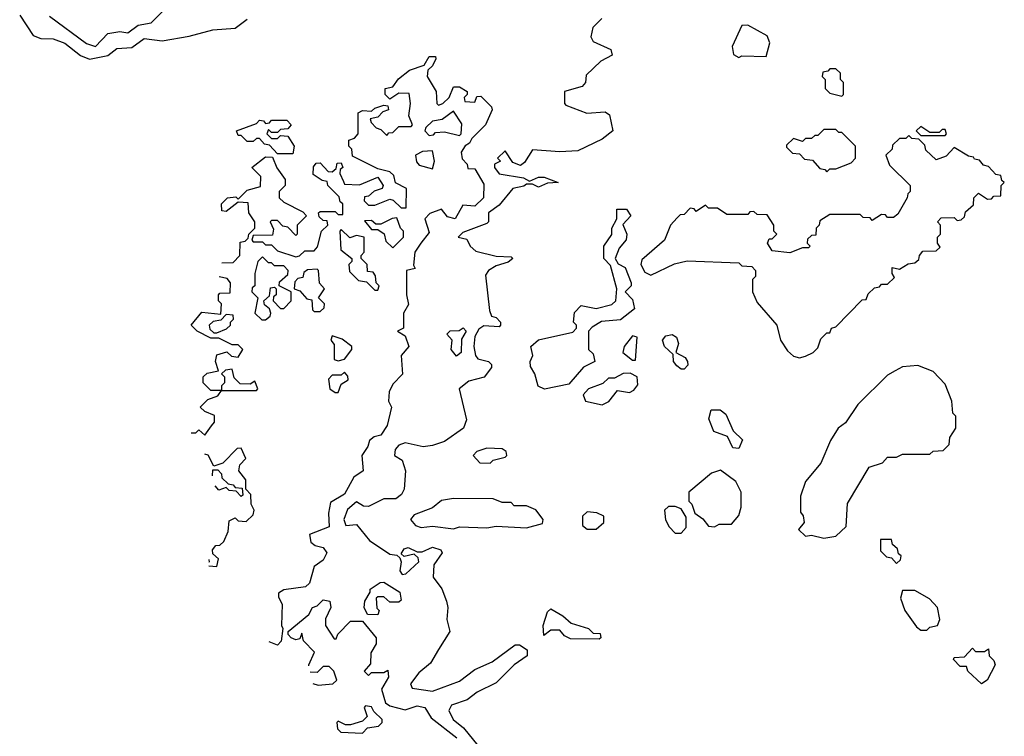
# Model space of a CAD drawing. Extents: x 2737310 to 2869991, y 870230 to 1012730.
# Tile 208 of 256: x 2767975 to 2771220, y 933180 to 935542. Entities that reach past the tile are written whole.
import ezdxf

# ---------------------------------------------------------------- set-up
doc = ezdxf.new("R2010")
doc.units = 0

msp = doc.modelspace()

# ---------------------------------------------------------------- linework, layer by layer
at = {"layer": '0CON02XD'}
for points in [[(2768225, 935453.8), (2768265, 935496.7), (2768305, 935503.3), (2768331.7, 935498.3), (2768365, 935523.3), (2768408.3, 935531.7), (2768458.3, 935581.7)], [(2767975, 935556.7), (2768019.3, 935489.3), (2768045, 935480), (2768085, 935478.8), (2768124.2, 935464.2), (2768175, 935423.3), (2768205, 935412), (2768265.8, 935424.2), (2768295, 935446.7), (2768345, 935450), (2768385, 935480), (2768445, 935472.5), (2768533, 935487), (2768611.7, 935508.3), (2768685, 935513.8), (2768725, 935543.3)], [(2768073.6, 935553.6), (2768195, 935463.3), (2768225, 935453.8)], [(2769893.9, 935546.1), (2769863.6, 935516.4), (2769857.5, 935485), (2769865, 935470), (2769923, 935443), (2769927.5, 935425), (2769890, 935405), (2769841.7, 935358.3), (2769840, 935335), (2769828.3, 935321.7), (2769770, 935305), (2769770, 935265), (2769775, 935260), (2769843.6, 935233.6), (2769905, 935237.5), (2769918.3, 935228.3), (2769930, 935175), (2769895, 935147.5), (2769815, 935110), (2769755, 935106.2), (2769665, 935112.5), (2769638.8, 935071.2), (2769625, 935061.2), (2769600.5, 935070.5), (2769575, 935110), (2769550, 935085), (2769560, 935075), (2769540, 935065), (2769540, 935055), (2769555, 935033.3), (2769635, 935020), (2769655, 935010), (2769685, 935022.5), (2769703, 935023), (2769750, 935005), (2769715, 935002.5), (2769685, 934990), (2769665, 935000), (2769645, 935000), (2769637, 934993), (2769600, 934985), (2769555, 934930), (2769520, 934905), (2769520, 934875), (2769515, 934870), (2769435, 934840), (2769420, 934825), (2769448.3, 934818.3), (2769460, 934795), (2769478.3, 934778.3), (2769545, 934762.5), (2769595, 934760), (2769600, 934755), (2769585, 934742.5), (2769545, 934730), (2769520, 934715), (2769510.7, 934699.3), (2769523.6, 934583.6), (2769530, 934565), (2769545, 934560), (2769560, 934545), (2769560, 934535), (2769555, 934530), (2769505, 934532.5), (2769488.3, 934521.7), (2769475, 934497.5), (2769471.2, 934465), (2769476.7, 934435), (2769485, 934423.8), (2769520, 934415), (2769530, 934405), (2769530, 934395), (2769506.1, 934363.9), (2769455, 934350), (2769423.3, 934325), (2769447, 934223), (2769437.5, 934195), (2769375, 934151.2), (2769335, 934138), (2769305, 934133.8), (2769245, 934146.7), (2769225, 934140), (2769212.5, 934125), (2769210, 934105), (2769235, 934090), (2769246.7, 934055), (2769242.5, 933995), (2769233, 933977), (2769215, 933962.5), (2769175, 933962.5), (2769125, 933937.5), (2769108.3, 933938.3), (2769085, 933952.5), (2769055, 933927.5), (2769043.3, 933895), (2769050, 933875), (2769085, 933877.5), (2769127.5, 933825), (2769195, 933780), (2769217.5, 933777.5), (2769228.3, 933768.3), (2769232.5, 933755), (2769227.5, 933725), (2769235, 933713.3), (2769247.5, 933715), (2769290, 933755), (2769288.3, 933768.3), (2769275, 933780), (2769242.5, 933772.5), (2769231.7, 933781.7), (2769241.7, 933798.3), (2769255, 933802.5), (2769285, 933787.5), (2769301.7, 933788.3), (2769335, 933803.3), (2769362.5, 933795), (2769367.5, 933785), (2769340, 933745), (2769337.5, 933705), (2769366.1, 933666.1), (2769381.2, 933625), (2769386.2, 933605), (2769382.5, 933565), (2769392.5, 933525), (2769355, 933466.2), (2769328.8, 933421.2), (2769290.5, 933389.5), (2769263, 933353), (2769268.3, 933338.3), (2769335, 933329.2), (2769425, 933361.2), (2769475, 933400), (2769532.5, 933425), (2769608.3, 933481.7), (2769621.7, 933481.7), (2769647.5, 933465), (2769647.5, 933445), (2769604.1, 933415.9), (2769545, 933356.7), (2769482.5, 933325), (2769449.5, 933300.5), (2769397.7, 933282.3), (2769388.8, 933265), (2769403.8, 933235), (2769438, 933208), (2769485, 933150)], [(2770345, 935417.5), (2770355, 935422.5), (2770435, 935420), (2770447.5, 935465), (2770438.3, 935488.3), (2770375, 935523.3), (2770355, 935522.5), (2770323.6, 935453.6), (2770327, 935427), (2770345, 935417.5)], [(2768641.6, 934740.3), (2768678.3, 934741.7), (2768700, 934765), (2768701.7, 934808.3), (2768718.3, 934811.7), (2768728.3, 934821.7), (2768730, 934835), (2768750, 934855), (2768750, 934875), (2768730, 934905), (2768728.3, 934938.3), (2768695, 934940), (2768655, 934910), (2768641.7, 934911.7), (2768640, 934935), (2768660, 934955), (2768687.5, 934957.5), (2768695, 934950), (2768725, 934980), (2768768.3, 934991.7), (2768770, 935025), (2768740, 935055), (2768785, 935090), (2768808.3, 935088.3), (2768823, 935053), (2768850, 935015), (2768850, 934995), (2768830, 934975), (2768830, 934955), (2768845, 934940), (2768908.3, 934908.3), (2768920, 934895), (2768890, 934865), (2768890, 934835), (2768885, 934830), (2768858.3, 934858.3), (2768841.7, 934861.7), (2768825, 934880), (2768805, 934880), (2768800, 934875), (2768811.7, 934851.7), (2768808.3, 934831.7), (2768745, 934830), (2768740, 934815), (2768745, 934810), (2768775, 934810), (2768785, 934800), (2768805, 934800), (2768825, 934780), (2768885, 934760), (2768897, 934763), (2768915, 934780), (2768945, 934780), (2768957, 934793), (2768970, 934845), (2768990, 934865), (2768988.3, 934878.3), (2768975, 934880), (2768961.7, 934891.7), (2768960, 934905), (2768965, 934910), (2769015, 934910), (2769025, 934900), (2769040, 934900), (2769040, 934935), (2769031.7, 934941.7), (2769028.3, 934958.3), (2768990, 934995), (2768988.3, 935008.3), (2768971.7, 935011.7), (2768941.7, 935031.7), (2768943, 935057), (2768951.7, 935068.3), (2768965, 935070), (2768991.7, 935041.7), (2769005, 935040), (2769018.3, 935051.7), (2769021.7, 935068.3), (2769035, 935070), (2769040, 935055), (2769031.7, 935048.3), (2769030, 935035), (2769041.7, 935008.3), (2769045, 935000), (2769095, 934997.5), (2769155, 935022.5), (2769172.5, 934995), (2769170, 934985), (2769143, 934977), (2769125, 934960), (2769111.7, 934958.3), (2769110, 934945), (2769125, 934930), (2769145, 934930), (2769195, 934950), (2769206.4, 934946.4), (2769231.7, 934921.7), (2769248.3, 934921.7), (2769250, 934985), (2769213.6, 935003.6), (2769208.3, 935028.3), (2769195, 935040), (2769155, 935050), (2769071.7, 935091.7), (2769070, 935115), (2769060, 935125), (2769060, 935145), (2769078.3, 935151.7), (2769090, 935165), (2769090, 935235), (2769105, 935242.5), (2769135, 935240), (2769145, 935250), (2769175, 935260), (2769188.3, 935258.3), (2769190, 935245), (2769171.7, 935238.3), (2769155, 935220), (2769130, 935215), (2769133, 935203), (2769150, 935185), (2769165, 935180), (2769185, 935160), (2769191.7, 935168.3), (2769205, 935170), (2769225, 935190), (2769265, 935190), (2769270, 935195), (2769257.5, 935225), (2769262.5, 935265), (2769258.3, 935298.3), (2769225, 935300), (2769195, 935280), (2769180, 935295), (2769180, 935315), (2769205, 935320), (2769223.6, 935346.4), (2769260, 935375), (2769308.3, 935391.7), (2769325, 935420), (2769345, 935420), (2769347, 935413), (2769335, 935390), (2769320, 935375), (2769317.5, 935355), (2769347.5, 935305), (2769350, 935265), (2769355, 935260), (2769370, 935265), (2769390, 935285), (2769405, 935320), (2769425, 935320), (2769450, 935305), (2769450, 935295), (2769440, 935285), (2769441.7, 935271.7), (2769475, 935270), (2769481.7, 935288.3), (2769495, 935290), (2769530, 935255), (2769532.5, 935245), (2769510, 935195), (2769465, 935150), (2769457.5, 935135), (2769443.6, 935126.4), (2769430, 935105), (2769433, 935083), (2769450, 935065), (2769451.7, 935051.7), (2769475, 935050), (2769505, 935000), (2769503.3, 934955), (2769475, 934927.5), (2769435, 934930), (2769410, 934885), (2769385, 934892.5), (2769365, 934917.5), (2769327, 934903), (2769310, 934885), (2769325, 934840), (2769297.5, 934805), (2769277.5, 934775), (2769272.5, 934732.5), (2769278.3, 934721.7), (2769250, 934715), (2769250, 934635), (2769256.7, 934603.3), (2769240, 934575), (2769240, 934525), (2769220, 934515), (2769245, 934500), (2769257.5, 934465), (2769232.5, 934435), (2769237, 934373), (2769205, 934340), (2769192.5, 934315), (2769190, 934285), (2769200, 934265), (2769185.9, 934204.1), (2769165, 934172.5), (2769143, 934167), (2769127.5, 934155), (2769122.5, 934135), (2769102.5, 934105), (2769107.5, 934055), (2769076.1, 934033.9), (2769045, 933977.5), (2768999.3, 933950.7), (2768992.5, 933915), (2768995, 933870), (2768930, 933845), (2768935, 933820), (2768948.3, 933808.3), (2768975, 933802.5), (2768986.7, 933785), (2768975, 933760), (2768945, 933740), (2768930, 933685), (2768917, 933673), (2768845, 933662.5), (2768828.3, 933651.7), (2768828.3, 933638.3), (2768840, 933615), (2768837.5, 933545), (2768842.5, 933535), (2768837, 933493), (2768825, 933480), (2768797.3, 933491.3)], [(2770685, 935290), (2770690, 935295), (2770690, 935335), (2770680, 935345), (2770680, 935365), (2770665, 935380), (2770645, 935380), (2770638.3, 935371.7), (2770621.7, 935368.3), (2770620, 935355), (2770630, 935345), (2770630, 935315), (2770645, 935300), (2770685, 935290)], [(2768875, 935100), (2768825, 935100), (2768798.3, 935128.3), (2768781.7, 935131.7), (2768765, 935150), (2768755, 935150), (2768745, 935140), (2768725, 935140), (2768705, 935160), (2768695, 935160), (2768690, 935175), (2768755, 935200), (2768765, 935210), (2768778.3, 935208.3), (2768785, 935200), (2768798.3, 935201.7), (2768805, 935210), (2768855, 935210), (2768870, 935195), (2768858.3, 935181.7), (2768835, 935180), (2768825, 935170), (2768805, 935170), (2768795, 935180), (2768790, 935165), (2768805, 935150), (2768825, 935150), (2768835, 935160), (2768858.3, 935158.3), (2768880, 935125), (2768875, 935100)], [(2769425, 935160), (2769430, 935165), (2769431.7, 935198.3), (2769405, 935240), (2769367, 935213), (2769335, 935207.5), (2769313.6, 935186.4), (2769310, 935175), (2769325, 935160), (2769338.3, 935161.7), (2769345, 935170), (2769375, 935172.5), (2769425, 935160)], [(2770635, 935040), (2770645, 935050), (2770665, 935050), (2770715, 935070), (2770730, 935085), (2770730, 935125), (2770685, 935170), (2770675, 935170), (2770665, 935180), (2770625, 935180), (2770605, 935160), (2770595, 935160), (2770585, 935150), (2770565, 935150), (2770555, 935140), (2770525, 935150), (2770501.7, 935128.3), (2770501.7, 935121.7), (2770521.7, 935101.7), (2770545, 935100), (2770561.7, 935081.7), (2770588.3, 935078.3), (2770611.7, 935051.7), (2770628.3, 935048.3), (2770635, 935040)], [(2771025, 935160), (2771030, 935165), (2771025, 935180), (2771015, 935180), (2771005, 935170), (2770975, 935170), (2770945, 935190), (2770930, 935175), (2770945, 935160), (2771025, 935160)], [(2770545, 934427.5), (2770565, 934432.5), (2770590, 934445), (2770605, 934460), (2770615, 934490), (2770635, 934510), (2770645, 934510), (2770650, 934525), (2770665, 934530), (2770751.7, 934618.3), (2770765, 934620), (2770771.7, 934638.3), (2770791.7, 934658.3), (2770808.3, 934661.7), (2770815, 934670), (2770835, 934670), (2770858.3, 934691.7), (2770850, 934705), (2770850, 934725), (2770875, 934720), (2770903, 934737), (2770925, 934740), (2770938.3, 934751.7), (2770940, 934765), (2770951.7, 934778.3), (2770995, 934780), (2771008.3, 934791.7), (2771000, 934805), (2771000, 934825), (2771010, 934835), (2771010, 934865), (2771000, 934875), (2771011.7, 934888.3), (2771055, 934890), (2771065, 934880), (2771078.3, 934881.7), (2771088.3, 934891.7), (2771091.7, 934908.3), (2771118.3, 934931.7), (2771120, 934955), (2771135, 934970), (2771165, 934950), (2771178.3, 934951.7), (2771185, 934960), (2771208.3, 934961.7), (2771210, 934995), (2771220, 935005), (2771211.7, 935011.7), (2771208.3, 935028.3), (2771191.7, 935031.7), (2771168.3, 935058.3), (2771151.7, 935061.7), (2771138.3, 935078.3), (2771121.7, 935081.7), (2771118.3, 935088.3), (2771101.7, 935091.7), (2771055, 935120), (2771028.3, 935091.7), (2770995, 935080), (2770961.7, 935111.7), (2770958.3, 935128.3), (2770938.3, 935148.3), (2770915, 935150), (2770905, 935160), (2770895, 935150), (2770875, 935150), (2770851.7, 935128.3), (2770850, 935115), (2770830, 935095), (2770841.7, 935061.7), (2770910, 934995), (2770910, 934975), (2770901.7, 934968.3), (2770900, 934955), (2770869.3, 934900.7), (2770855, 934890), (2770835, 934890), (2770828.3, 934898.3), (2770815, 934900), (2770785, 934880), (2770778.3, 934888.3), (2770755, 934890), (2770745, 934900), (2770645, 934900), (2770611.7, 934878.3), (2770610, 934865), (2770600, 934855), (2770598.3, 934831.7), (2770585, 934830), (2770571.7, 934818.3), (2770570, 934805), (2770580, 934795), (2770575, 934790), (2770555, 934790), (2770513, 934773), (2770455, 934780), (2770440, 934805), (2770445, 934820), (2770455, 934820), (2770470, 934835), (2770460, 934845), (2770460, 934865), (2770438.3, 934898.3), (2770405, 934900), (2770395, 934910), (2770381.7, 934908.3), (2770375, 934900), (2770305, 934900), (2770275, 934920), (2770245, 934920), (2770235, 934930), (2770205, 934910), (2770198.3, 934918.3), (2770185, 934920), (2770165, 934900), (2770151.7, 934898.3), (2770141.7, 934888.3), (2770120, 934865), (2770100, 934815), (2770025, 934750), (2770022.5, 934735), (2770035, 934710), (2770055, 934700), (2770133, 934737), (2770175, 934746.7), (2770345, 934740), (2770355, 934730), (2770388.3, 934728.3), (2770400, 934715), (2770400, 934695), (2770390, 934685), (2770390, 934645), (2770405, 934610), (2770470, 934535), (2770482.5, 934485), (2770505, 934450), (2770525, 934432.5), (2770545, 934427.5)], [(2769335, 935050), (2769342.5, 935075), (2769335, 935110), (2769303, 935107), (2769280, 935095), (2769283, 935073), (2769291.7, 935061.7), (2769335, 935050)], [(2769705, 934323.8), (2769683.9, 934333.9), (2769673.3, 934375), (2769658.3, 934398.3), (2769657.5, 934415), (2769666.7, 934435), (2769660, 934465), (2769685, 934486.7), (2769798.3, 934511.7), (2769810, 934525), (2769810, 934535), (2769800, 934545), (2769803, 934577), (2769825, 934600), (2769875, 934590), (2769927, 934603), (2769940, 934615), (2769942.5, 934655), (2769921.7, 934731.7), (2769900, 934755), (2769900, 934795), (2769926.4, 934833.6), (2769926.7, 934855), (2769942.5, 934885), (2769943, 934917), (2769975, 934917.5), (2769988.8, 934895), (2769963.3, 934866.7), (2769975.7, 934835), (2769974.1, 934815.9), (2769950.8, 934789.2), (2769937.5, 934755), (2769947, 934737), (2769970, 934725), (2769990, 934675), (2769990, 934665), (2769970, 934645), (2769995, 934620), (2770001.7, 934588.3), (2769955, 934552.5), (2769893, 934547), (2769861.7, 934528.3), (2769850, 934515), (2769850, 934455), (2769865, 934440), (2769870, 934415), (2769833.6, 934396.4), (2769785, 934340), (2769705, 934323.8)], [(2769205, 934790), (2769240, 934825), (2769240, 934845), (2769230, 934855), (2769218.3, 934888.3), (2769203, 934887), (2769165, 934867.5), (2769148.3, 934868.3), (2769135, 934880), (2769111.7, 934878.3), (2769135, 934850), (2769155, 934850), (2769176.4, 934836.4), (2769181.7, 934811.7), (2769205, 934790)], [(2769155, 934650), (2769160, 934665), (2769150, 934675), (2769147.5, 934697.5), (2769140, 934710), (2769121.7, 934711.7), (2769120, 934735), (2769100, 934755), (2769100, 934765), (2769110, 934775), (2769110, 934825), (2769085, 934830), (2769063, 934823), (2769035, 934850), (2769030, 934845), (2769033, 934783), (2769070, 934755), (2769070, 934745), (2769060, 934735), (2769061.7, 934711.7), (2769091.7, 934681.7), (2769118.3, 934678.3), (2769145, 934650), (2769155, 934650)], [(2768785, 934552.5), (2768800, 934565), (2768802.5, 934575), (2768798.3, 934588.3), (2768781.7, 934601.7), (2768780, 934615), (2768798.3, 934631.7), (2768801.7, 934658.3), (2768815, 934660), (2768820, 934655), (2768820, 934635), (2768811.7, 934628.3), (2768810, 934615), (2768835, 934590), (2768845, 934590), (2768870, 934615), (2768870, 934645), (2768830, 934665), (2768831.7, 934678.3), (2768858.3, 934701.7), (2768860, 934715), (2768845, 934730), (2768815, 934730), (2768805, 934740), (2768795, 934740), (2768775, 934760), (2768760, 934745), (2768750, 934705), (2768750, 934665), (2768741.7, 934658.3), (2768740, 934645), (2768760, 934625), (2768750, 934575), (2768773, 934553), (2768785, 934552.5)], [(2768540.6, 934180), (2768555, 934180), (2768565, 934190), (2768585, 934172.5), (2768607, 934203), (2768617.5, 934215), (2768617, 934237), (2768585, 934250), (2768570, 934265), (2768595, 934290), (2768628.3, 934301.7), (2768640, 934320), (2768605, 934320), (2768580, 934345), (2768580, 934365), (2768593, 934377), (2768630, 934385), (2768620, 934415), (2768625, 934437.5), (2768657.5, 934447.5), (2768673, 934433), (2768695, 934430), (2768710, 934455), (2768695, 934470), (2768675, 934470), (2768631.7, 934491.7), (2768605, 934492.5), (2768560, 934515), (2768540, 934535), (2768575, 934577.5), (2768638.3, 934571.7), (2768640, 934605), (2768630, 934615), (2768630, 934635), (2768635, 934640), (2768668.3, 934641.7), (2768670, 934675), (2768658.3, 934688.3), (2768632.9, 934694.3)], [(2768965, 934580), (2768978.3, 934591.7), (2768980, 934605), (2768960, 934625), (2768980, 934655), (2768963, 934673), (2768960, 934715), (2768955, 934720), (2768923, 934717), (2768911.7, 934708.3), (2768908.3, 934691.7), (2768891.7, 934688.3), (2768881.7, 934678.3), (2768880, 934655), (2768898.3, 934648.3), (2768921.7, 934621.7), (2768938.3, 934618.3), (2768940, 934585), (2768945, 934580), (2768965, 934580)], [(2768625, 934510), (2768657, 934523), (2768670, 934535), (2768670, 934545), (2768680, 934555), (2768678.3, 934568.3), (2768655, 934570), (2768638.3, 934551.7), (2768613, 934547), (2768600, 934535), (2768601.7, 934521.7), (2768615, 934510), (2768625, 934510)], [(2769025, 934417.5), (2769045, 934422.5), (2769070, 934455), (2769070, 934465), (2769038.3, 934488.3), (2769005, 934500), (2769000, 934485), (2769011.7, 934471.7), (2769011.7, 934421.7), (2769025, 934417.5)], [(2769415, 934432.5), (2769397.5, 934455), (2769400, 934485), (2769382.5, 934505), (2769393.6, 934516.4), (2769423, 934517), (2769436.7, 934526.7), (2769446.2, 934515), (2769430.7, 934489.3), (2769430, 934445), (2769415, 934432.5)], [(2770005, 934420), (2770010, 934495), (2769995, 934500), (2769967.5, 934465), (2769962.5, 934445), (2769995, 934420), (2770005, 934420)], [(2770165, 934390), (2770155, 934390), (2770140.7, 934400.7), (2770130, 934415), (2770128.3, 934438.3), (2770100, 934465), (2770093.3, 934485), (2770105, 934500), (2770125, 934504), (2770140, 934495), (2770145.8, 934475), (2770137.5, 934445), (2770167.9, 934427.9), (2770176, 934415), (2770177.3, 934402.7), (2770165, 934390)], [(2770625, 933832.5), (2770665, 933840), (2770698.3, 933871.7), (2770703, 933947), (2770775, 934067.5), (2770818.3, 934081.7), (2770835, 934100), (2770865, 934100), (2770885, 934110), (2770975, 934110), (2770985, 934120), (2771018.3, 934121.7), (2771038.3, 934141.7), (2771040, 934165), (2771060, 934195), (2771060, 934235), (2771050, 934245), (2771047.5, 934285), (2771025, 934340), (2770985, 934382.5), (2770935, 934402.5), (2770885, 934397.5), (2770860, 934385), (2770835, 934370), (2770737, 934273), (2770696.4, 934213.6), (2770672.5, 934195), (2770647.5, 934155), (2770615, 934080), (2770565, 934020), (2770548.3, 933971.7), (2770548.3, 933918.3), (2770557, 933907), (2770560, 933885), (2770541.7, 933861.7), (2770565, 933840), (2770585, 933842.5), (2770625, 933832.5)], [(2768755, 934320), (2768760, 934325), (2768750, 934350), (2768735, 934340), (2768701.7, 934341.7), (2768681.7, 934361.7), (2768675, 934390), (2768653, 934387), (2768640, 934375), (2768650, 934365), (2768650, 934345), (2768640, 934335), (2768640, 934320), (2768755, 934320)], [(2769025, 934312.5), (2769035, 934340), (2769057.5, 934355), (2769057, 934367), (2769045, 934380), (2769035, 934370), (2769005, 934370), (2768993, 934357), (2768997.5, 934325), (2769015, 934312.5), (2769025, 934312.5)], [(2769895, 934272.5), (2769916.4, 934283.6), (2769945, 934320), (2769985, 934312.5), (2769999.3, 934320.7), (2770011.7, 934338.3), (2770010, 934365), (2769986.4, 934376.4), (2769963.9, 934376.1), (2769935, 934360), (2769915, 934360), (2769897, 934343), (2769850, 934325), (2769832.5, 934305), (2769840, 934285), (2769895, 934272.5)], [(2770345, 934128.8), (2770325, 934131.2), (2770308, 934168), (2770262.5, 934185), (2770246.4, 934226.4), (2770254, 934256), (2770283.6, 934256.4), (2770301.7, 934241.7), (2770326.4, 934186.4), (2770357.5, 934157.5), (2770345, 934128.8)], [(2768598.3, 933741.3), (2768625, 933740), (2768630, 933765), (2768611.7, 933781.7), (2768610, 933795), (2768621.7, 933808.3), (2768635, 933810), (2768648.3, 933821.7), (2768662.5, 933855), (2768665, 933890), (2768685, 933900), (2768695, 933890), (2768721.7, 933888.3), (2768745, 933910), (2768747.5, 933925), (2768737.5, 933945), (2768737, 933977), (2768720, 933995), (2768720, 934025), (2768697.5, 934055), (2768700, 934075), (2768720, 934095), (2768705, 934130), (2768691.7, 934128.3), (2768645, 934080), (2768615, 934070), (2768596.4, 934106.4), (2768585, 934109.5)], [(2769525, 934080), (2769535, 934090), (2769575, 934100), (2769580, 934105), (2769578.3, 934118.3), (2769565, 934127.5), (2769515, 934130), (2769481.7, 934118.3), (2769470, 934105), (2769491.7, 934081.7), (2769525, 934080)], [(2768610.9, 934038.9), (2768611.7, 934058.3), (2768628.3, 934058.3), (2768640, 934045), (2768641.7, 934031.7), (2768661.7, 934011.7), (2768678.3, 934008.3), (2768685, 934000), (2768708.3, 933998.3), (2768710, 933975), (2768705, 933970), (2768688.3, 933988.3), (2768665, 933990), (2768655, 934000), (2768631.7, 933991.7), (2768618.8, 934005.5)], [(2770265, 933870), (2770280.7, 933879.3), (2770320.7, 933879.3), (2770345, 933907.5), (2770353.3, 933935), (2770352.5, 933985), (2770335, 934020), (2770285, 934056.7), (2770255, 934047.5), (2770180, 933985), (2770180, 933955), (2770190, 933945), (2770200, 933915), (2770226.4, 933896.4), (2770245, 933872.5), (2770265, 933870)], [(2769405, 933863.3), (2769425, 933870), (2769515, 933866.7), (2769545, 933872.5), (2769645, 933867.5), (2769698.3, 933881.7), (2769700, 933895), (2769676.4, 933926.4), (2769645, 933940), (2769605, 933940), (2769595, 933950), (2769565, 933950), (2769535, 933962.5), (2769405, 933963.3), (2769365, 933957.5), (2769335, 933932.5), (2769275, 933910), (2769262.5, 933895), (2769280, 933875), (2769298.3, 933868.3), (2769335, 933872.5), (2769405, 933863.3)], [(2769875, 933862.5), (2769900, 933885), (2769900, 933905), (2769877, 933917), (2769845, 933920), (2769830, 933905), (2769830, 933875), (2769845, 933862.5), (2769875, 933862.5)], [(2770155, 933850), (2770171.7, 933868.3), (2770171.7, 933901.7), (2770155, 933930), (2770135, 933937.5), (2770113, 933937), (2770100, 933925), (2770103, 933893), (2770115, 933870), (2770135, 933850), (2770155, 933850)], [(2770865, 933750), (2770878.3, 933761.7), (2770880, 933775), (2770871.7, 933781.7), (2770868.3, 933798.3), (2770851.7, 933811.7), (2770848.3, 933828.3), (2770811.7, 933828.3), (2770811.7, 933791.7), (2770831.7, 933771.7), (2770848.3, 933768.3), (2770865, 933750)], [(2768598.5, 933762.7), (2768598.7, 933761.3), (2768600, 933755), (2768598.5, 933752.7)], [(2769155, 933580), (2769121.7, 933581.7), (2769110, 933605), (2769112.5, 933625), (2769130, 933655), (2769130, 933665), (2769163, 933687), (2769175, 933687.5), (2769227.5, 933655), (2769231.7, 933628.3), (2769225, 933622.5), (2769195, 933622.5), (2769175, 933640), (2769155, 933640), (2769150, 933635), (2769152.5, 933602.5), (2769160, 933595), (2769155, 933580)], [(2770965, 933530), (2770975, 933540), (2771000, 933545), (2771007.5, 933565), (2771000, 933605), (2770973.6, 933633.6), (2770925, 933660), (2770885, 933660), (2770877.5, 933635), (2770892.5, 933595), (2770930.7, 933540.7), (2770945, 933530), (2770965, 933530)], [(2768928.1, 933411.8), (2768927.5, 933415), (2768947, 933457), (2768910, 933495), (2768905, 933520), (2768898.3, 933501.7), (2768885, 933497.5), (2768870, 933505), (2768860, 933515), (2768860, 933525), (2768928.3, 933581.7), (2768940, 933605), (2768955, 933610), (2768975, 933630), (2768996.7, 933625), (2769000, 933605), (2768983, 933567), (2768982.5, 933545), (2769011.7, 933501.7), (2769018.3, 933501.7), (2769023.6, 933516.4), (2769065, 933560), (2769105, 933560), (2769150, 933505), (2769150, 933485), (2769132.5, 933455), (2769131.7, 933418.3), (2769110, 933395), (2769125, 933380), (2769135, 933390), (2769175, 933390), (2769188.3, 933398.3), (2769190, 933375), (2769167.5, 933335), (2769180.7, 933290.7), (2769195, 933280), (2769245, 933267.5), (2769285, 933280), (2769310, 933275), (2769330.7, 933240.7), (2769416.2, 933175)], [(2769885, 933500), (2769790.7, 933500.7), (2769770.7, 933510.7), (2769755, 933530), (2769725, 933530), (2769702.5, 933512.5), (2769700, 933545), (2769715, 933590), (2769725, 933600), (2769765, 933577.5), (2769793, 933553), (2769850, 933535), (2769865, 933520), (2769888.3, 933518.3), (2769890, 933505), (2769885, 933500)], [(2771145, 933353.3), (2771100, 933395), (2771095, 933410), (2771075, 933410), (2771053, 933433), (2771055, 933440), (2771088.3, 933441.7), (2771115, 933470), (2771125, 933460), (2771155, 933460), (2771168.3, 933468.3), (2771170, 933445), (2771185, 933430), (2771190, 933415), (2771163.3, 933365), (2771145, 933353.3)], [(2768941.3, 933354.5), (2768958.3, 933348.3), (2769007, 933353), (2769020, 933365), (2769010, 933395), (2768995, 933410), (2768975, 933410), (2768955, 933390), (2768932.7, 933391.6)], [(2769105, 933190), (2769121.7, 933208.3), (2769157, 933213), (2769170, 933225), (2769170, 933235), (2769141.7, 933261.7), (2769135, 933277.5), (2769115, 933280), (2769110, 933275), (2769120, 933245), (2769105, 933230), (2769065, 933217.5), (2769048.3, 933218.3), (2769025, 933230), (2769020, 933225), (2769022.5, 933205), (2769033.8, 933193.8), (2769105, 933190)]]:
    msp.add_lwpolyline(points, dxfattribs=at)

doc.saveas('drawing.dxf')
